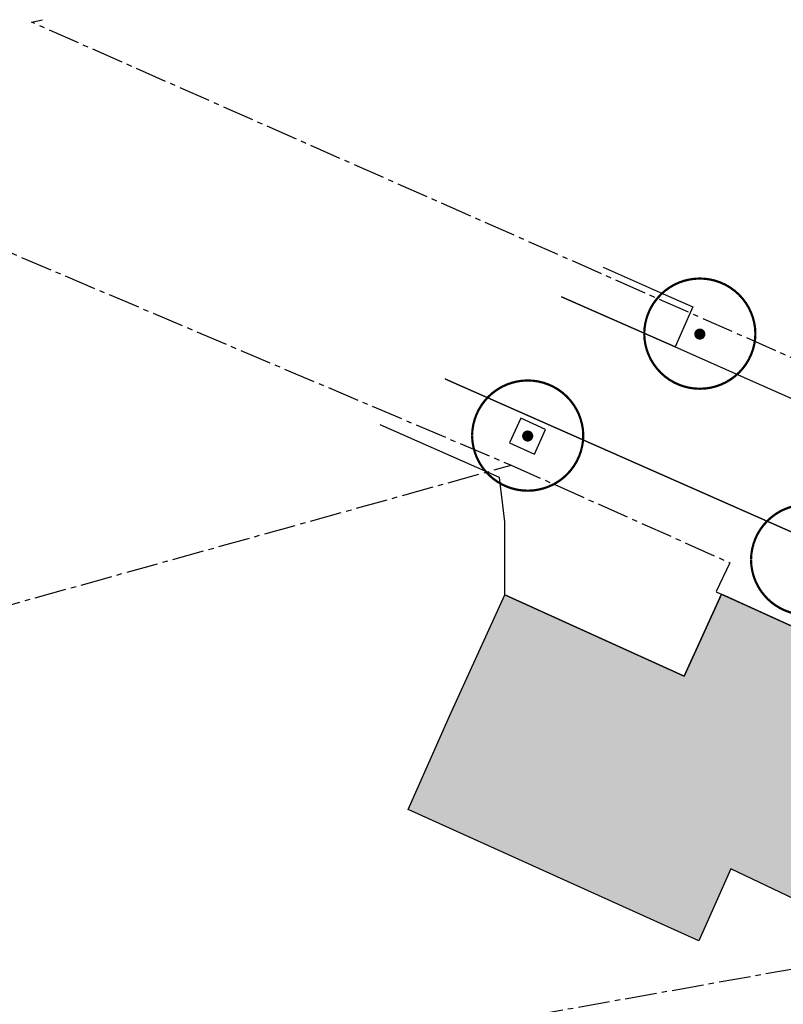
# Model space of a CAD drawing. Header units: metres. Extents: x 202952 to 203755, y 348879 to 349702.
# Tile 61 of 82: x 203037 to 203071, y 349590 to 349634. Entities that reach past the tile are written whole.
import ezdxf

# ---------------------------------------------------------------- set-up
doc = ezdxf.new("R2010")
doc.units = ezdxf.units.M
doc.linetypes.add('1-200 CENTER', pattern=[4.28625, 2.8575, -0.47625, 0.47625, -0.47625])
for name, color, linetype in [('PH-BEST-BEBOUWING', 1, 'Continuous'), ('PH-BEST-BEBOUWING-ARCERING', 254, 'Continuous'), ('PH-BEST-KADASTRALE-GRENS', 240, '1-200 CENTER'), ('PH-BEST-WEGDEEL', 253, 'Continuous'), ('PH-INM-BOOM-HANDHAVEN', 96, 'Continuous')]:
    doc.layers.add(name, color=color, linetype=linetype)

# ---------------------------------------------------------------- blocks, each defined once
blk = doc.blocks.new('*U15')
at = {"const_width": 0.1}
blk.add_lwpolyline([(-2.5, 0.004, 0.990403), (2.5, 0.03, 0.990403), (-2.5, 0.018)], format="xyb", dxfattribs=at)
at = {"linetype": 'Continuous', "const_width": 0.25}
blk.add_lwpolyline([(-0.125, 0, 1), (0.125, 0, 1)], format="xyb", close=True, dxfattribs=at)

msp = doc.modelspace()

# ---------------------------------------------------------------- hatches: boundary and pattern name
at = {"layer": 'PH-BEST-BEBOUWING-ARCERING'}
msp.add_hatch(color=256, dxfattribs=at).paths.add_polyline_path([(203075.24, 349596.271), (203073.986, 349593.439), (203068.905, 349595.846), (203067.47, 349592.605), (203054.4, 349598.518), (203056.26, 349602.72), (203058.75, 349608.18), (203066.81, 349604.51), (203068.49, 349608.2), (203081.247, 349602.401), (203080.618, 349600.915), (203078.104, 349595.231), (203078.02, 349595.04), (203077.665, 349595.197)])

# ---------------------------------------------------------------- linework, layer by layer
at = {"layer": 'PH-BEST-BEBOUWING'}
msp.add_lwpolyline([(203075.24, 349596.271), (203073.986, 349593.439), (203068.905, 349595.846), (203067.47, 349592.605), (203054.4, 349598.518), (203056.26, 349602.72), (203058.75, 349608.18), (203066.81, 349604.51), (203068.49, 349608.2), (203081.247, 349602.401), (203080.618, 349600.915), (203078.104, 349595.231), (203078.02, 349595.04), (203077.665, 349595.197), (203075.24, 349596.271)], close=True, dxfattribs=at)
at = {"layer": 'PH-BEST-KADASTRALE-GRENS', "ltscale": 0.5}
for p in [(203035.03, 349624.197), (202983.948, 349593.082)]:
    msp.add_line(p, (203059.032, 349614.008), dxfattribs=at)
for points in [[(203091.91, 349615.227), (203078.776, 349615.692), (203037.453, 349633.941), (203037.95, 349634.051)], [(203059.032, 349614.008), (203068.87, 349609.622), (203068.245, 349608.315), (203081.27, 349602.39), (203085.425, 349600.591)], [(203055.724, 349588.498), (203077.954, 349592.469), (203085.425, 349600.591)]]:
    msp.add_lwpolyline(points, dxfattribs=at)
at = {"layer": 'PH-BEST-WEGDEEL'}
for points in [[(203063.169, 349622.912), (203065.87, 349621.724), (203067.195, 349621.128), (203067.076, 349620.859), (203066.4, 349619.333), (203061.295, 349621.585), (203061.292, 349621.586)], [(203061.292, 349621.586), (203061.295, 349621.585), (203066.4, 349619.333), (203070.292, 349617.613), (203084.999, 349611.114)], [(203076.756, 349608.744), (203056.188, 349617.83), (203056.055, 349617.889)], [(203056.055, 349617.889), (203056.188, 349617.83), (203076.756, 349608.744)], [(203081.247, 349602.401), (203068.49, 349608.2), (203066.81, 349604.51), (203058.75, 349608.18), (203058.742, 349611.459), (203058.51, 349613.448), (203053.135, 349615.827)]]:
    msp.add_lwpolyline(points, dxfattribs=at)
msp.add_lwpolyline([(203060.576, 349615.62), (203059.461, 349616.119), (203058.95, 349615.008), (203060.077, 349614.504), (203060.576, 349615.62)], close=True, dxfattribs=at)

# ---------------------------------------------------------------- block references
at = {"layer": 'PH-INM-BOOM-HANDHAVEN'}
for p in [(203067.516, 349619.906), (203067.516, 349619.906), (203059.774, 349615.32), (203059.774, 349615.32), (203072.32, 349609.733), (203072.32, 349609.733)]:
    msp.add_blockref('*U15', p, dxfattribs=at)

doc.saveas('drawing.dxf')
